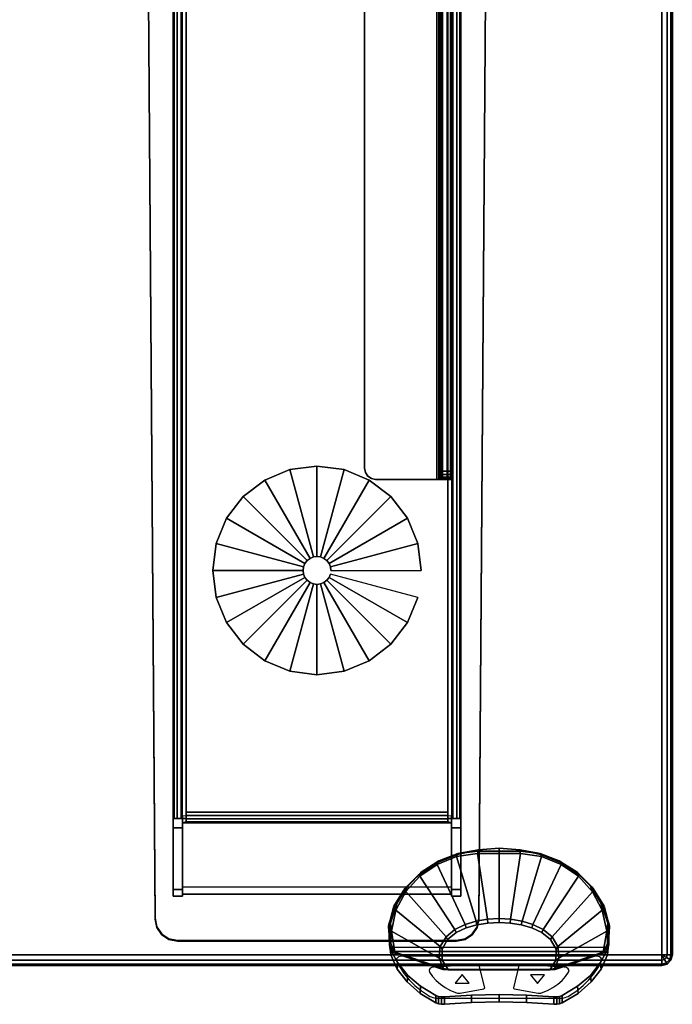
# Model space of a CAD drawing. Header units: inches. Extents: x 18783 to 19393, y 13900 to 14269.
# Tile 250 of 256: x 19378.62 to 19386.01, y 14230.94 to 14242.08. Entities that reach past the tile are written whole.
import ezdxf

# ---------------------------------------------------------------- set-up
doc = ezdxf.new("R2010")
doc.units = ezdxf.units.IN
doc.header["$LTSCALE"] = 96
doc.header["$MEASUREMENT"] = 0
for name, color, linetype in [('A-FURN-3-TABLE-LEG-BASE', 253, 'Continuous'), ('A-FURN-3-TABLE-LEG-BASE-EXTENSION', 251, 'Continuous'), ('A-FURN-3-TABLE-LEG-GLIDE', 254, 'Continuous'), ('A-FURN-3-WKSF-CONTROL', 252, 'Continuous'), ('A-FURN-3-WKSF-CONTROL-TRIM1', 255, 'Continuous'), ('A-FURN-3-WKSF-CONTROL-TRIM2', 250, 'Continuous'), ('A-FURN-3-WKSF-CONTROL-TRIM3', 255, 'Continuous'), ('A-FURN-3-WKSF-TOP', 254, 'Continuous'), ('A-FURN-3-WKSF-TRIM', 252, 'Continuous')]:
    doc.layers.add(name, color=color, linetype=linetype)

# ---------------------------------------------------------------- blocks, each defined once
blk = doc.blocks.new('TARA-2970-JE-3D-3')
at = {"layer": 'A-FURN-3-TABLE-LEG-BASE'}
for points, invisible_edges in [([(65.35, -2.91, 1.357), (65.35, -2.825, 1.295), (65.35, -3.489, 0.528), (65.35, -28.336, 0.528)], 8), ([(68.604, -3.489, 0.528), (68.604, -2.825, 1.295), (68.604, -2.91, 1.357), (68.604, -28.336, 0.528)], 4), ([(65.35, -28.336, 0.528), (65.35, -10.595, 2.398), (65.35, -10.243, 2.383), (65.35, -2.91, 1.357)], 11), ([(68.604, -10.243, 2.383), (68.604, -10.595, 2.398), (68.604, -28.336, 0.528), (68.604, -2.91, 1.357)], 7), ([(65.144, -29.466, 1.377), (65.144, -29.475, 1.551), (65.008, -10.604, 2.572), (65.008, -10.595, 2.398)], 4), ([(65.579, -11.73, 2.512), (65.579, -10.604, 2.572), (65.008, -10.604, 2.572), (65.144, -29.475, 1.551)], 8), ([(65.35, -28.336, 0.528), (65.35, -29.217, 1.323), (65.35, -29.14, 1.394), (65.35, -10.595, 2.398)], 8), ([(68.809, -29.475, 1.551), (68.945, -10.604, 2.572), (68.375, -10.604, 2.572), (68.375, -11.73, 2.512)], 8), ([(68.604, -29.14, 1.394), (68.604, -29.217, 1.323), (68.604, -28.336, 0.528), (68.604, -10.595, 2.398)], 4), ([(68.809, -29.475, 1.551), (68.809, -29.466, 1.377), (68.945, -10.595, 2.398), (68.945, -10.604, 2.572)], 4), ([(65.144, -29.475, 1.551), (65.586, -11.765, 2.51), (65.579, -11.73, 2.512)], 9), ([(65.607, -11.796, 2.508), (65.586, -11.765, 2.51), (65.144, -29.475, 1.551)], 10), ([(65.144, -29.475, 1.551), (65.637, -11.816, 2.507), (65.607, -11.796, 2.508)], 9), ([(68.347, -11.796, 2.508), (68.317, -11.816, 2.507), (68.809, -29.475, 1.551)], 10), ([(68.809, -29.475, 1.551), (68.367, -11.765, 2.51), (68.347, -11.796, 2.508)], 9), ([(68.375, -11.73, 2.512), (68.367, -11.765, 2.51), (68.809, -29.475, 1.551)], 10), ([(65.673, -11.823, 2.507), (65.637, -11.816, 2.507), (65.144, -29.475, 1.551)], 10), ([(65.144, -29.475, 1.551), (68.809, -29.475, 1.551), (68.281, -11.823, 2.507), (65.673, -11.823, 2.507)], 11), ([(68.809, -29.475, 1.551), (68.317, -11.816, 2.507), (68.281, -11.823, 2.507)], 9), ([(65.495, -28.279, 0.491), (65.495, -28.264, 0.489), (65.495, -28.264, 0.384), (65.495, -28.304, 0.389)], 8), ([(65.495, -28.292, 0.496), (65.495, -28.279, 0.491), (65.495, -28.304, 0.389), (65.495, -28.343, 0.404)], 10), ([(65.495, -28.305, 0.505), (65.495, -28.292, 0.496), (65.495, -28.343, 0.404), (65.495, -28.376, 0.428)], 2), ([(68.459, -28.264, 0.384), (68.459, -28.264, 0.489), (68.459, -28.279, 0.491), (68.459, -28.304, 0.389)], 4), ([(68.459, -28.304, 0.389), (68.459, -28.279, 0.491), (68.459, -28.292, 0.496), (68.459, -28.343, 0.404)], 5), ([(68.459, -28.343, 0.404), (68.459, -28.292, 0.496), (68.459, -28.305, 0.505), (68.459, -28.376, 0.428)], 1), ([(65.144, -29.475, 1.551), (65.164, -29.571, 1.546), (68.79, -29.571, 1.546), (68.809, -29.475, 1.551)], 10), ([(65.164, -29.571, 1.546), (65.219, -29.652, 1.542), (68.735, -29.652, 1.542), (68.79, -29.571, 1.546)], 10), ([(65.219, -29.652, 1.542), (65.3, -29.706, 1.539), (68.653, -29.706, 1.539), (68.735, -29.652, 1.542)], 10), ([(65.3, -29.706, 1.539), (65.396, -29.725, 1.538), (68.557, -29.725, 1.538), (68.653, -29.706, 1.539)], 8)]:
    blk.add_3dface(points, dxfattribs=dict(at, invisible_edges=invisible_edges))
for points in [[(68.459, -28.264, 0.384), (65.495, -28.264, 0.384), (65.495, -3.596, 0.384), (68.459, -3.596, 0.384)], [(65.455, -10.595, 2.398), (65.35, -10.595, 2.398), (65.35, -29.14, 1.394), (65.455, -29.14, 1.394)], [(68.499, -29.14, 1.394), (68.604, -29.14, 1.394), (68.604, -10.595, 2.398), (68.499, -10.595, 2.398)], [(65.495, -28.336, 0.489), (65.495, -28.336, 0.384), (65.495, -28.264, 0.384), (65.495, -28.264, 0.489)], [(65.35, -28.443, 0.489), (65.35, -28.336, 0.489), (65.455, -28.336, 0.489), (65.455, -28.443, 0.489)], [(65.35, -28.336, 0.528), (65.35, -28.336, 0.489), (65.35, -28.443, 0.489), (65.35, -29.217, 1.323)], [(65.495, -28.376, 0.428), (65.455, -28.385, 0.437), (65.455, -28.308, 0.508), (65.495, -28.305, 0.505)], [(65.455, -29.193, 1.307), (65.455, -29.116, 1.379), (65.455, -28.308, 0.508), (65.455, -28.385, 0.437)], [(65.455, -28.443, 0.489), (65.455, -28.336, 0.489), (65.455, -28.336, 0.528), (65.455, -29.217, 1.323)], [(65.455, -29.193, 1.307), (65.455, -28.385, 0.437), (68.499, -28.385, 0.437), (68.499, -29.193, 1.307)], [(68.499, -28.308, 0.508), (68.499, -28.385, 0.437), (68.459, -28.376, 0.428), (68.459, -28.305, 0.505)], [(68.499, -28.385, 0.437), (68.499, -28.308, 0.508), (68.499, -29.116, 1.379), (68.499, -29.193, 1.307)], [(68.604, -28.443, 0.489), (68.499, -28.443, 0.489), (68.499, -28.336, 0.489), (68.604, -28.336, 0.489)], [(68.604, -28.336, 0.489), (68.499, -28.336, 0.489), (68.499, -28.336, 0.528), (68.604, -28.336, 0.528)], [(68.499, -29.217, 1.323), (68.499, -28.336, 0.528), (68.499, -28.336, 0.489), (68.499, -28.443, 0.489)], [(68.604, -29.217, 1.323), (68.604, -28.443, 0.489), (68.604, -28.336, 0.489), (68.604, -28.336, 0.528)], [(65.35, -28.443, 0.489), (65.455, -28.443, 0.489), (65.455, -29.217, 1.323), (65.35, -29.217, 1.323)], [(68.604, -29.217, 1.323), (68.499, -29.217, 1.323), (68.499, -28.443, 0.489), (68.604, -28.443, 0.489)], [(65.35, -29.14, 1.394), (65.35, -29.217, 1.323), (65.455, -29.217, 1.323), (65.455, -29.14, 1.394)], [(65.455, -29.116, 1.379), (65.455, -29.193, 1.307), (68.499, -29.193, 1.307), (68.499, -29.116, 1.379)], [(68.604, -29.14, 1.394), (68.499, -29.14, 1.394), (68.499, -29.217, 1.323), (68.604, -29.217, 1.323)], [(65.396, -29.725, 1.538), (65.396, -29.716, 1.363), (68.557, -29.716, 1.363), (68.557, -29.725, 1.538)]]:
    blk.add_3dface(points, dxfattribs=at)
at = {"layer": 'A-FURN-3-TABLE-LEG-BASE-EXTENSION'}
for points, invisible_edges in [([(67.552, -24.463, 27.645), (67.525, -24.423, 27.645), (67.525, -2.58, 27.645), (67.552, -2.54, 27.645)], 10), ([(67.593, -24.49, 27.645), (67.552, -24.463, 27.645), (67.552, -2.54, 27.645), (67.593, -2.512, 27.645)], 10), ([(67.641, -24.5, 27.645), (67.593, -24.49, 27.645), (67.593, -2.512, 27.645), (67.641, -2.503, 27.645)], 10), ([(67.641, -2.503, 27.645), (68.335, -2.503, 27.645), (68.335, -24.5, 27.645), (67.641, -24.5, 27.645)], 13), ([(68.395, -2.503, 27.585), (68.395, -2.503, 27.49), (68.395, -24.5, 27.531), (68.395, -24.5, 27.585)], 2), ([(68.395, -2.503, 27.49), (68.395, -2.506, 27.464), (68.395, -24.493, 27.491), (68.395, -24.5, 27.531)], 10), ([(68.395, -2.506, 27.464), (68.395, -2.514, 27.44), (68.395, -24.474, 27.455), (68.395, -24.493, 27.491)], 10), ([(68.395, -2.514, 27.44), (68.395, -2.526, 27.417), (68.395, -24.444, 27.427), (68.395, -24.474, 27.455)], 10), ([(68.395, -2.526, 27.417), (68.395, -2.544, 27.398), (68.395, -24.407, 27.41), (68.395, -24.444, 27.427)], 10), ([(68.395, -7.778, 25.281), (68.395, -12.873, 25.166), (68.395, -24.407, 27.41), (68.395, -2.544, 27.398)], 5), ([(68.5, -24.5, 27.585), (68.5, -24.5, 27.531), (68.5, -2.503, 27.49), (68.5, -2.503, 27.585)], 2), ([(68.5, -24.493, 27.491), (68.5, -2.506, 27.464), (68.5, -2.503, 27.49), (68.5, -24.5, 27.531)], 5), ([(68.5, -24.474, 27.455), (68.5, -2.514, 27.44), (68.5, -2.506, 27.464), (68.5, -24.493, 27.491)], 5), ([(68.5, -24.444, 27.427), (68.5, -2.526, 27.417), (68.5, -2.514, 27.44), (68.5, -24.474, 27.455)], 5), ([(68.5, -24.407, 27.41), (68.5, -2.544, 27.398), (68.5, -2.526, 27.417), (68.5, -24.444, 27.427)], 5), ([(68.5, -24.407, 27.41), (68.5, -12.873, 25.166), (68.5, -7.778, 25.281), (68.5, -2.544, 27.398)], 10), ([(67.525, -24.423, 27.645), (67.516, -24.375, 27.645), (67.516, -2.628, 27.645), (67.525, -2.58, 27.645)], 8), ([(68.335, -24.5, 27.645), (68.358, -24.5, 27.64), (68.398, -24.5, 27.737), (68.335, -24.5, 27.75)], 10), ([(68.358, -24.5, 27.64), (68.377, -24.5, 27.627), (68.452, -24.5, 27.702), (68.398, -24.5, 27.737)], 10), ([(68.377, -24.5, 27.627), (68.39, -24.5, 27.608), (68.487, -24.5, 27.648), (68.452, -24.5, 27.702)], 10), ([(68.39, -24.5, 27.608), (68.395, -24.5, 27.585), (68.5, -24.5, 27.585), (68.487, -24.5, 27.648)], 10)]:
    blk.add_3dface(points, dxfattribs=dict(at, invisible_edges=invisible_edges))
for points in [[(67.516, -24.375, 27.645), (67.516, -24.375, 27.75), (67.516, -2.628, 27.75), (67.516, -2.628, 27.645)], [(68.5, -24.407, 27.41), (68.395, -24.407, 27.41), (68.395, -12.873, 25.166), (68.5, -12.873, 25.166)], [(68.335, -24.5, 27.645), (68.335, -24.5, 27.75), (67.641, -24.5, 27.75), (67.641, -24.5, 27.645)], [(68.5, -24.5, 27.585), (68.395, -24.5, 27.585), (68.395, -24.5, 27.531), (68.5, -24.5, 27.531)]]:
    blk.add_3dface(points, dxfattribs=at)
at = {"layer": 'A-FURN-3-WKSF-CONTROL'}
for points, invisible_edges in [([(68.787, -29.54, 27.336), (68.912, -29.52, 27.328), (69.165, -29.52, 27.328), (69.289, -29.54, 27.336)], 10), ([(69.165, -29.52, 27.328), (68.912, -29.52, 27.328), (69.038, -29.514, 27.326)], 1), ([(69.523, -29.629, 27.364), (69.621, -29.707, 27.382), (68.456, -29.707, 27.382), (68.553, -29.629, 27.364)], 10), ([(68.553, -29.629, 27.364), (68.666, -29.575, 27.348), (69.41, -29.575, 27.348), (69.523, -29.629, 27.364)], 10), ([(69.289, -29.54, 27.336), (69.41, -29.575, 27.348), (68.666, -29.575, 27.348), (68.787, -29.54, 27.336)], 10), ([(68.393, -29.815, 27.394), (68.456, -29.707, 27.382), (69.621, -29.707, 27.382), (69.684, -29.815, 27.394)], 10), ([(70.265, -29.824, 27.608), (70.183, -29.972, 27.458), (67.894, -29.972, 27.458), (67.811, -29.824, 27.608)], 10), ([(69.684, -29.815, 27.394), (69.681, -29.939, 27.394), (68.395, -29.939, 27.394), (68.393, -29.815, 27.394)], 10), ([(67.813, -29.882, 27.715), (67.884, -30.041, 27.557), (70.193, -30.041, 27.557), (70.264, -29.882, 27.715)], 2), ([(69.681, -29.939, 27.394), (69.615, -30.045, 27.38), (68.462, -30.045, 27.38), (68.395, -29.939, 27.394)], 8), ([(67.884, -30.041, 27.557), (67.996, -30.187, 27.411), (70.081, -30.187, 27.411), (70.193, -30.041, 27.557)], 10), ([(70.183, -29.972, 27.458), (70.072, -30.113, 27.318), (68.005, -30.113, 27.318), (67.894, -29.972, 27.458)], 10), ([(69.933, -30.316, 27.282), (70.081, -30.187, 27.411), (67.996, -30.187, 27.411), (68.144, -30.316, 27.282)], 10), ([(68.15, -30.236, 27.194), (68.005, -30.113, 27.318), (70.072, -30.113, 27.318), (69.927, -30.236, 27.194)], 10), ([(69.927, -30.236, 27.194), (69.349, -30.336, 27.094), (69.038, -30.329, 27.101), (68.15, -30.236, 27.194)], 13), ([(68.15, -30.236, 27.194), (69.038, -30.329, 27.101), (68.728, -30.336, 27.094), (68.419, -30.356, 27.074)], 9), ([(68.419, -30.356, 27.074), (68.386, -30.356, 27.074), (68.353, -30.351, 27.08), (68.15, -30.236, 27.194)], 12), ([(68.15, -30.236, 27.194), (68.353, -30.351, 27.08), (68.324, -30.34, 27.091)], 1), ([(69.927, -30.236, 27.194), (69.691, -30.356, 27.074), (69.658, -30.356, 27.074), (69.349, -30.336, 27.094)], 9), ([(69.927, -30.236, 27.194), (69.753, -30.34, 27.091), (69.723, -30.351, 27.08), (69.691, -30.356, 27.074)], 8), ([(68.144, -30.316, 27.282), (68.324, -30.423, 27.174), (68.353, -30.434, 27.163), (68.386, -30.44, 27.158)], 8), ([(68.144, -30.316, 27.282), (68.386, -30.44, 27.158), (68.419, -30.44, 27.158), (68.728, -30.42, 27.178)], 9), ([(68.144, -30.316, 27.282), (68.728, -30.42, 27.178), (69.038, -30.413, 27.185), (69.933, -30.316, 27.282)], 13), ([(69.933, -30.316, 27.282), (69.038, -30.413, 27.185), (69.349, -30.42, 27.178), (69.658, -30.44, 27.158)], 9), ([(69.658, -30.44, 27.158), (69.691, -30.44, 27.158), (69.723, -30.434, 27.163), (69.933, -30.316, 27.282)], 12), ([(69.723, -30.434, 27.163), (69.753, -30.423, 27.174), (69.933, -30.316, 27.282)], 8)]:
    blk.add_3dface(points, dxfattribs=dict(at, invisible_edges=invisible_edges))
for points in [[(67.813, -29.753, 27.612), (67.859, -29.849, 27.572), (67.851, -29.862, 27.568), (67.797, -29.766, 27.632)], [(67.851, -29.862, 27.568), (67.811, -29.824, 27.608), (67.803, -29.798, 27.625), (67.797, -29.766, 27.632)], [(68.411, -30.035, 27.387), (68.407, -30.049, 27.381), (67.851, -29.862, 27.568), (67.859, -29.849, 27.572)], [(70.217, -29.849, 27.572), (70.226, -29.862, 27.568), (69.669, -30.049, 27.381), (69.665, -30.035, 27.387)], [(70.248, -29.811, 27.596), (70.217, -29.849, 27.572), (70.264, -29.753, 27.612), (70.257, -29.783, 27.609)], [(70.265, -29.824, 27.608), (70.226, -29.862, 27.568), (70.217, -29.849, 27.572), (70.248, -29.811, 27.596)], [(68.462, -30.045, 27.38), (68.462, -30.055, 27.375), (68.407, -30.049, 27.381), (68.411, -30.035, 27.387)], [(69.615, -30.045, 27.38), (69.615, -30.055, 27.375), (68.462, -30.055, 27.375), (68.462, -30.045, 27.38)], [(69.665, -30.035, 27.387), (69.669, -30.049, 27.381), (69.615, -30.055, 27.375), (69.615, -30.045, 27.38)]]:
    blk.add_3dface(points, dxfattribs=at)
at = {"layer": 'A-FURN-3-WKSF-CONTROL-TRIM1'}
for points, invisible_edges in [([(67.879, -29.925, 27.674), (67.876, -29.938, 27.661), (70.2, -29.938, 27.661), (70.197, -29.925, 27.674)], 10), ([(67.876, -29.938, 27.661), (67.879, -29.951, 27.648), (70.198, -29.951, 27.648), (70.2, -29.938, 27.661)], 10), ([(67.888, -29.913, 27.685), (67.879, -29.925, 27.674), (70.197, -29.925, 27.674), (70.189, -29.913, 27.685)], 10), ([(67.879, -29.951, 27.648), (67.917, -30.025, 27.574), (70.16, -30.025, 27.574), (70.198, -29.951, 27.648)], 10), ([(67.901, -29.904, 27.694), (67.888, -29.913, 27.685), (70.189, -29.913, 27.685), (70.176, -29.904, 27.694)], 10), ([(67.917, -29.898, 27.7), (67.901, -29.904, 27.694), (70.176, -29.904, 27.694), (70.159, -29.898, 27.7)], 10), ([(67.935, -29.896, 27.702), (67.917, -29.898, 27.7), (70.159, -29.898, 27.7), (70.141, -29.896, 27.702)], 2), ([(67.917, -30.025, 27.574), (67.965, -30.096, 27.502), (70.112, -30.096, 27.502), (70.16, -30.025, 27.574)], 10), ([(67.965, -30.096, 27.502), (68.021, -30.164, 27.434), (70.056, -30.164, 27.434), (70.112, -30.096, 27.502)], 10), ([(68.021, -30.164, 27.434), (68.086, -30.228, 27.37), (69.99, -30.228, 27.37), (70.056, -30.164, 27.434)], 10), ([(68.086, -30.228, 27.37), (68.159, -30.288, 27.311), (69.917, -30.288, 27.311), (69.99, -30.228, 27.37)], 10), ([(68.159, -30.288, 27.311), (68.24, -30.342, 27.256), (69.837, -30.342, 27.256), (69.917, -30.288, 27.311)], 10), ([(68.24, -30.342, 27.256), (68.255, -30.35, 27.248), (69.822, -30.35, 27.248), (69.837, -30.342, 27.256)], 10), ([(68.255, -30.35, 27.248), (68.271, -30.357, 27.241), (69.806, -30.357, 27.241), (69.822, -30.35, 27.248)], 10), ([(68.271, -30.357, 27.241), (68.288, -30.363, 27.236), (69.788, -30.363, 27.236), (69.806, -30.357, 27.241)], 10), ([(68.288, -30.363, 27.236), (68.306, -30.367, 27.232), (69.77, -30.367, 27.232), (69.788, -30.363, 27.236)], 10), ([(68.306, -30.367, 27.232), (68.325, -30.369, 27.23), (69.752, -30.369, 27.23), (69.77, -30.367, 27.232)], 10), ([(68.325, -30.369, 27.23), (68.343, -30.37, 27.229), (69.733, -30.37, 27.229), (69.752, -30.369, 27.23)], 8)]:
    blk.add_3dface(points, dxfattribs=dict(at, invisible_edges=invisible_edges))
at = {"layer": 'A-FURN-3-WKSF-CONTROL-TRIM2'}
for points, invisible_edges in [([(68.255, -30.038, 27.563), (68.247, -30.056, 27.545), (68.812, -29.996, 27.605), (68.807, -29.993, 27.609)], 10), ([(68.247, -30.056, 27.545), (68.251, -30.075, 27.526), (68.814, -30.001, 27.6), (68.812, -29.996, 27.605)], 10), ([(68.814, -30.001, 27.6), (68.251, -30.075, 27.526), (68.284, -30.124, 27.477), (68.326, -30.17, 27.432)], 9), ([(68.274, -30.025, 27.577), (68.255, -30.038, 27.563), (68.807, -29.993, 27.609), (68.801, -29.991, 27.611)], 10), ([(68.3, -30.019, 27.582), (68.274, -30.025, 27.577), (68.801, -29.991, 27.611), (68.794, -29.99, 27.611)], 2), ([(68.814, -30.001, 27.6), (68.326, -30.17, 27.432), (68.374, -30.212, 27.39), (68.429, -30.25, 27.352)], 9), ([(68.429, -30.25, 27.352), (68.49, -30.283, 27.319), (68.556, -30.31, 27.291), (68.814, -30.001, 27.6)], 12), ([(68.814, -30.001, 27.6), (68.556, -30.31, 27.291), (68.877, -30.252, 27.349)], 3), ([(69.2, -30.252, 27.349), (69.52, -30.31, 27.291), (69.262, -30.001, 27.6), (69.2, -30.252, 27.349)], 3), ([(69.262, -30.001, 27.6), (69.826, -30.075, 27.526), (69.83, -30.056, 27.545), (69.265, -29.996, 27.605)], 5), ([(69.792, -30.124, 27.477), (69.826, -30.075, 27.526), (69.262, -30.001, 27.6), (69.751, -30.17, 27.432)], 6), ([(69.703, -30.212, 27.39), (69.751, -30.17, 27.432), (69.262, -30.001, 27.6), (69.647, -30.25, 27.352)], 6), ([(69.52, -30.31, 27.291), (69.586, -30.283, 27.319), (69.647, -30.25, 27.352), (69.262, -30.001, 27.6)], 12), ([(69.265, -29.996, 27.605), (69.83, -30.056, 27.545), (69.821, -30.038, 27.563), (69.269, -29.993, 27.609)], 5), ([(69.269, -29.993, 27.609), (69.821, -30.038, 27.563), (69.802, -30.025, 27.577), (69.275, -29.991, 27.611)], 5), ([(69.275, -29.991, 27.611), (69.802, -30.025, 27.577), (69.777, -30.019, 27.582), (69.282, -29.99, 27.611)], 1), ([(68.556, -30.31, 27.291), (68.566, -30.313, 27.288), (68.877, -30.256, 27.345), (68.877, -30.252, 27.349)], 10), ([(68.566, -30.313, 27.288), (68.576, -30.314, 27.287), (68.875, -30.259, 27.342), (68.877, -30.256, 27.345)], 10), ([(68.576, -30.314, 27.287), (68.586, -30.315, 27.287), (68.871, -30.262, 27.339), (68.875, -30.259, 27.342)], 10), ([(68.586, -30.315, 27.287), (68.597, -30.313, 27.288), (68.866, -30.264, 27.338), (68.871, -30.262, 27.339)], 8), ([(69.2, -30.256, 27.345), (69.511, -30.313, 27.288), (69.52, -30.31, 27.291), (69.2, -30.252, 27.349)], 5), ([(69.202, -30.259, 27.342), (69.501, -30.314, 27.287), (69.511, -30.313, 27.288), (69.2, -30.256, 27.345)], 5), ([(69.205, -30.262, 27.339), (69.49, -30.315, 27.287), (69.501, -30.314, 27.287), (69.202, -30.259, 27.342)], 5), ([(69.21, -30.264, 27.338), (69.48, -30.313, 27.288), (69.49, -30.315, 27.287), (69.205, -30.262, 27.339)], 4)]:
    blk.add_3dface(points, dxfattribs=dict(at, invisible_edges=invisible_edges))
at = {"layer": 'A-FURN-3-WKSF-CONTROL-TRIM3'}
for points in [[(68.619, -30.103, 27.498), (68.54, -30.2, 27.402), (68.698, -30.2, 27.402)], [(69.395, -30.108, 27.493), (69.474, -30.205, 27.397), (69.553, -30.108, 27.493)]]:
    blk.add_3dface(points, dxfattribs=at)
at = {"layer": 'A-FURN-3-WKSF-TOP', "invisible_edges": 12}
for points in [[(70.882, -1.118, 29), (1.118, -1.118, 29), (1.118, -29.882, 29), (70.882, -29.882, 29)], [(1.118, -29.882, 27.75), (1.118, -1.118, 27.75), (70.882, -1.118, 27.75), (70.882, -29.882, 27.75)]]:
    blk.add_3dface(points, dxfattribs=at)
at = {"layer": 'A-FURN-3-WKSF-TRIM'}
for points in [[(71, -29.882, 28.882), (71, -29.882, 27.868), (71, -1.118, 27.868), (71, -1.118, 28.882)], [(1.118, -30, 28.882), (1.118, -30, 27.868), (70.882, -30, 27.868), (70.882, -30, 28.882)]]:
    blk.add_3dface(points, dxfattribs=at)
at = {"layer": 'A-FURN-3-TABLE-LEG-BASE'}
mesh = blk.add_polymesh((2, 5), dxfattribs=at)
for k, corner in enumerate([(65.35, -3.489, 0.528), (65.361, -3.489, 0.473), (65.393, -3.489, 0.426), (65.439, -3.489, 0.395), (65.495, -3.489, 0.384), (65.35, -28.336, 0.528), (65.361, -28.336, 0.473), (65.393, -28.336, 0.426), (65.439, -28.336, 0.395), (65.495, -28.336, 0.384)]):
    mesh.set_mesh_vertex(divmod(k, 5), corner)
mesh = blk.add_polymesh((2, 5), dxfattribs=at)
for k, corner in enumerate([(68.459, -3.489, 0.384), (68.514, -3.489, 0.395), (68.561, -3.489, 0.426), (68.593, -3.489, 0.473), (68.604, -3.489, 0.528), (68.459, -28.336, 0.384), (68.514, -28.336, 0.395), (68.561, -28.336, 0.426), (68.593, -28.336, 0.473), (68.604, -28.336, 0.528)]):
    mesh.set_mesh_vertex(divmod(k, 5), corner)
mesh = blk.add_polymesh((2, 5), dxfattribs=at)
for k, corner in enumerate([(65.455, -28.385, 0.437), (65.495, -28.376, 0.428), (65.495, -28.343, 0.404), (65.495, -28.304, 0.389), (65.495, -28.264, 0.384), (68.499, -28.385, 0.437), (68.459, -28.376, 0.428), (68.459, -28.343, 0.404), (68.459, -28.304, 0.389), (68.459, -28.264, 0.384)]):
    mesh.set_mesh_vertex(divmod(k, 5), corner)
mesh = blk.add_polymesh((2, 5), dxfattribs=at)
for k, corner in enumerate([(65.35, -28.336, 0.528), (65.361, -28.336, 0.473), (65.393, -28.336, 0.426), (65.439, -28.336, 0.395), (65.495, -28.336, 0.384), (65.455, -28.336, 0.528), (65.458, -28.336, 0.513), (65.467, -28.336, 0.5), (65.48, -28.336, 0.492), (65.495, -28.336, 0.489)]):
    mesh.set_mesh_vertex(divmod(k, 5), corner)
mesh = blk.add_polymesh((2, 5), dxfattribs=at)
for k, corner in enumerate([(68.499, -28.336, 0.528), (68.496, -28.336, 0.513), (68.487, -28.336, 0.5), (68.474, -28.336, 0.492), (68.459, -28.336, 0.489), (68.604, -28.336, 0.528), (68.593, -28.336, 0.473), (68.561, -28.336, 0.426), (68.514, -28.336, 0.395), (68.459, -28.336, 0.384)]):
    mesh.set_mesh_vertex(divmod(k, 5), corner)
mesh = blk.add_polymesh((2, 5), dxfattribs=at)
for k, corner in enumerate([(65.144, -29.466, 1.377), (65.164, -29.562, 1.372), (65.219, -29.643, 1.367), (65.3, -29.697, 1.364), (65.396, -29.716, 1.363), (65.144, -29.475, 1.551), (65.164, -29.571, 1.546), (65.219, -29.652, 1.542), (65.3, -29.706, 1.539), (65.396, -29.725, 1.538)]):
    mesh.set_mesh_vertex(divmod(k, 5), corner)
mesh = blk.add_polymesh((2, 5), dxfattribs=at)
for k, corner in enumerate([(68.809, -29.475, 1.551), (68.79, -29.571, 1.546), (68.735, -29.652, 1.542), (68.653, -29.706, 1.539), (68.557, -29.725, 1.538), (68.809, -29.466, 1.377), (68.79, -29.562, 1.372), (68.735, -29.643, 1.367), (68.653, -29.697, 1.364), (68.557, -29.716, 1.363)]):
    mesh.set_mesh_vertex(divmod(k, 5), corner)
at = {"layer": 'A-FURN-3-TABLE-LEG-BASE-EXTENSION'}
mesh = blk.add_polymesh((2, 5), dxfattribs=at)
for k, corner in enumerate([(68.335, -2.503, 27.645), (68.358, -2.503, 27.64), (68.377, -2.503, 27.627), (68.39, -2.503, 27.608), (68.395, -2.503, 27.585), (68.335, -24.5, 27.645), (68.358, -24.5, 27.64), (68.377, -24.5, 27.627), (68.39, -24.5, 27.608), (68.395, -24.5, 27.585)]):
    mesh.set_mesh_vertex(divmod(k, 5), corner)
mesh = blk.add_polymesh((2, 5), dxfattribs=at)
for k, corner in enumerate([(68.335, -24.5, 27.75), (68.398, -24.5, 27.737), (68.452, -24.5, 27.702), (68.487, -24.5, 27.648), (68.5, -24.5, 27.585), (68.335, -2.503, 27.75), (68.398, -2.503, 27.737), (68.452, -2.503, 27.702), (68.487, -2.503, 27.648), (68.5, -2.503, 27.585)]):
    mesh.set_mesh_vertex(divmod(k, 5), corner)
mesh = blk.add_polymesh((2, 5), dxfattribs=at)
for k, corner in enumerate([(67.641, -24.5, 27.75), (67.593, -24.49, 27.75), (67.552, -24.463, 27.75), (67.525, -24.423, 27.75), (67.516, -24.375, 27.75), (67.641, -24.5, 27.645), (67.593, -24.49, 27.645), (67.552, -24.463, 27.645), (67.525, -24.423, 27.645), (67.516, -24.375, 27.645)]):
    mesh.set_mesh_vertex(divmod(k, 5), corner)
mesh = blk.add_polymesh((2, 5), dxfattribs=at)
for k, corner in enumerate([(68.395, -24.5, 27.531), (68.395, -24.493, 27.491), (68.395, -24.474, 27.455), (68.395, -24.444, 27.427), (68.395, -24.407, 27.41), (68.5, -24.5, 27.531), (68.5, -24.493, 27.491), (68.5, -24.474, 27.455), (68.5, -24.444, 27.427), (68.5, -24.407, 27.41)]):
    mesh.set_mesh_vertex(divmod(k, 5), corner)
at = {"layer": 'A-FURN-3-TABLE-LEG-GLIDE'}
mesh = blk.add_polymesh((2, 24), dxfattribs=dict(at, n_close=True))
for k, corner in enumerate([(68.158, -25.531), (68.118, -25.225), (68, -24.94), (67.812, -24.695), (67.567, -24.508), (67.283, -24.39), (66.977, -24.349), (66.671, -24.39), (66.386, -24.508), (66.142, -24.695), (65.954, -24.94), (65.836, -25.225), (65.796, -25.531), (65.836, -25.836), (65.954, -26.121), (66.142, -26.366), (66.386, -26.553), (66.671, -26.671), (66.977, -26.712), (67.283, -26.671), (67.567, -26.553), (67.812, -26.366), (68, -26.121), (68.118, -25.836), (68.158, -25.531, 0.315), (68.118, -25.225, 0.315), (68, -24.94, 0.315), (67.812, -24.695, 0.315), (67.567, -24.508, 0.315), (67.283, -24.39, 0.315), (66.977, -24.349, 0.315), (66.671, -24.39, 0.315), (66.386, -24.508, 0.315), (66.142, -24.695, 0.315), (65.954, -24.94, 0.315), (65.836, -25.225, 0.315), (65.796, -25.531, 0.315), (65.836, -25.836, 0.315), (65.954, -26.121, 0.315), (66.142, -26.366, 0.315), (66.386, -26.553, 0.315), (66.671, -26.671, 0.315), (66.977, -26.712, 0.315), (67.283, -26.671, 0.315), (67.567, -26.553, 0.315), (67.812, -26.366, 0.315), (68, -26.121, 0.315), (68.118, -25.836, 0.315)]):
    mesh.set_mesh_vertex(divmod(k, 24), corner)
mesh = blk.add_polymesh((2, 24), dxfattribs=dict(at, n_close=True))
for k, corner in enumerate([(68.158, -25.531, 0.315), (68.118, -25.225, 0.315), (68, -24.94, 0.315), (67.812, -24.695, 0.315), (67.567, -24.508, 0.315), (67.283, -24.39, 0.315), (66.977, -24.349, 0.315), (66.671, -24.39, 0.315), (66.386, -24.508, 0.315), (66.142, -24.695, 0.315), (65.954, -24.94, 0.315), (65.836, -25.225, 0.315), (65.796, -25.531, 0.315), (65.836, -25.836, 0.315), (65.954, -26.121, 0.315), (66.142, -26.366, 0.315), (66.386, -26.553, 0.315), (66.671, -26.671, 0.315), (66.977, -26.712, 0.315), (67.283, -26.671, 0.315), (67.567, -26.553, 0.315), (67.812, -26.366, 0.315), (68, -26.121, 0.315), (68.118, -25.836, 0.315), (67.134, -25.531, 0.315), (67.129, -25.49, 0.315), (67.113, -25.452, 0.315), (67.088, -25.419, 0.315), (67.056, -25.394, 0.315), (67.018, -25.378, 0.315), (66.977, -25.373, 0.315), (66.936, -25.378, 0.315), (66.898, -25.394, 0.315), (66.866, -25.419, 0.315), (66.841, -25.452, 0.315), (66.825, -25.49, 0.315), (66.819, -25.531, 0.315), (66.825, -25.571, 0.315), (66.841, -25.609, 0.315), (66.866, -25.642, 0.315), (66.898, -25.667, 0.315), (66.936, -25.683, 0.315), (66.977, -25.688, 0.315), (67.018, -25.683, 0.315), (67.056, -25.667, 0.315), (67.088, -25.642, 0.315), (67.113, -25.609, 0.315), (67.129, -25.571, 0.315)]):
    mesh.set_mesh_vertex(divmod(k, 24), corner)
mesh = blk.add_polymesh((2, 24), dxfattribs=dict(at, n_close=True))
for k, corner in enumerate([(67.134, -25.531, 0.315), (67.129, -25.49, 0.315), (67.113, -25.452, 0.315), (67.088, -25.419, 0.315), (67.056, -25.394, 0.315), (67.018, -25.378, 0.315), (66.977, -25.373, 0.315), (66.936, -25.378, 0.315), (66.898, -25.394, 0.315), (66.866, -25.419, 0.315), (66.841, -25.452, 0.315), (66.825, -25.49, 0.315), (66.819, -25.531, 0.315), (66.825, -25.571, 0.315), (66.841, -25.609, 0.315), (66.866, -25.642, 0.315), (66.898, -25.667, 0.315), (66.936, -25.683, 0.315), (66.977, -25.688, 0.315), (67.018, -25.683, 0.315), (67.056, -25.667, 0.315), (67.088, -25.642, 0.315), (67.113, -25.609, 0.315), (67.129, -25.571, 0.315), (67.134, -25.531, 0.692), (67.129, -25.49, 0.692), (67.113, -25.452, 0.692), (67.088, -25.419, 0.692), (67.056, -25.394, 0.692), (67.018, -25.378, 0.692), (66.977, -25.373, 0.692), (66.936, -25.378, 0.692), (66.898, -25.394, 0.692), (66.866, -25.419, 0.692), (66.841, -25.452, 0.692), (66.825, -25.49, 0.692), (66.819, -25.531, 0.692), (66.825, -25.571, 0.692), (66.841, -25.609, 0.692), (66.866, -25.642, 0.692), (66.898, -25.667, 0.692), (66.936, -25.683, 0.692), (66.977, -25.688, 0.692), (67.018, -25.683, 0.692), (67.056, -25.667, 0.692), (67.088, -25.642, 0.692), (67.113, -25.609, 0.692), (67.129, -25.571, 0.692)]):
    mesh.set_mesh_vertex(divmod(k, 24), corner)
at = {"layer": 'A-FURN-3-WKSF-CONTROL'}
mesh = blk.add_polymesh((2, 17), dxfattribs=at)
for k, corner in enumerate([(70.28, -29.766, 27.632), (70.285, -29.532, 27.633), (70.212, -29.309, 27.638), (70.087, -29.111, 27.651), (69.921, -28.945, 27.668), (69.723, -28.82, 27.688), (69.504, -28.735, 27.691), (69.273, -28.692, 27.691), (69.038, -28.675, 27.691), (68.804, -28.692, 27.691), (68.573, -28.735, 27.691), (68.354, -28.82, 27.688), (68.155, -28.945, 27.668), (67.99, -29.111, 27.651), (67.865, -29.309, 27.638), (67.792, -29.532, 27.633), (67.797, -29.766, 27.632), (70.272, -29.798, 27.75), (70.289, -29.561, 27.75), (70.228, -29.331, 27.75), (70.104, -29.128, 27.75), (69.933, -28.962, 27.75), (69.731, -28.834, 27.75), (69.509, -28.745, 27.75), (69.276, -28.692, 27.75), (69.038, -28.675, 27.75), (68.8, -28.692, 27.75), (68.567, -28.745, 27.75), (68.346, -28.834, 27.75), (68.144, -28.962, 27.75), (67.972, -29.128, 27.75), (67.848, -29.331, 27.75), (67.788, -29.561, 27.75), (67.805, -29.798, 27.75)]):
    mesh.set_mesh_vertex(divmod(k, 17), corner)
mesh = blk.add_polymesh((2, 15), dxfattribs=at)
for k, corner in enumerate([(70.268, -29.523, 27.614), (70.194, -29.298, 27.582), (70.073, -29.102, 27.534), (69.913, -28.94, 27.479), (69.719, -28.818, 27.427), (69.503, -28.735, 27.384), (69.273, -28.706, 27.357), (69.038, -28.706, 27.346), (68.803, -28.706, 27.356), (68.573, -28.735, 27.384), (68.358, -28.818, 27.427), (68.164, -28.94, 27.479), (68.003, -29.102, 27.534), (67.882, -29.298, 27.582), (67.809, -29.523, 27.614), (70.268, -29.523, 27.614), (70.197, -29.303, 27.621), (70.077, -29.107, 27.639), (69.917, -28.943, 27.661), (69.723, -28.82, 27.688), (69.504, -28.735, 27.691), (69.273, -28.692, 27.691), (69.038, -28.675, 27.691), (68.804, -28.692, 27.691), (68.573, -28.735, 27.691), (68.354, -28.82, 27.688), (68.16, -28.943, 27.661), (68, -29.107, 27.639), (67.879, -29.303, 27.621), (67.809, -29.523, 27.614)]):
    mesh.set_mesh_vertex(divmod(k, 15), corner)
mesh = blk.add_polymesh((2, 17), dxfattribs=at)
for k, corner in enumerate([(70.217, -29.849, 27.572), (70.259, -29.611, 27.591), (70.207, -29.376, 27.567), (70.095, -29.166, 27.52), (69.936, -28.991, 27.462), (69.74, -28.859, 27.405), (69.519, -28.769, 27.358), (69.282, -28.735, 27.328), (69.038, -28.735, 27.317), (68.795, -28.735, 27.328), (68.558, -28.769, 27.358), (68.337, -28.859, 27.405), (68.141, -28.991, 27.462), (67.982, -29.165, 27.52), (67.87, -29.376, 27.567), (67.819, -29.611, 27.591), (67.859, -29.849, 27.572), (70.264, -29.753, 27.612), (70.268, -29.523, 27.614), (70.194, -29.298, 27.582), (70.073, -29.102, 27.534), (69.913, -28.94, 27.479), (69.719, -28.818, 27.427), (69.503, -28.735, 27.384), (69.273, -28.706, 27.357), (69.038, -28.706, 27.346), (68.803, -28.706, 27.356), (68.573, -28.735, 27.384), (68.358, -28.818, 27.427), (68.164, -28.94, 27.479), (68.003, -29.102, 27.534), (67.882, -29.298, 27.582), (67.809, -29.523, 27.614), (67.813, -29.753, 27.612)]):
    mesh.set_mesh_vertex(divmod(k, 17), corner)
mesh = blk.add_polymesh((2, 17), dxfattribs=at)
for k, corner in enumerate([(69.665, -30.035, 27.387), (69.716, -29.916, 27.399), (69.705, -29.787, 27.396), (69.638, -29.677, 27.381), (69.538, -29.595, 27.361), (69.422, -29.537, 27.343), (69.298, -29.498, 27.329), (69.169, -29.476, 27.32), (69.038, -29.469, 27.317), (68.907, -29.476, 27.32), (68.779, -29.498, 27.329), (68.654, -29.537, 27.343), (68.538, -29.595, 27.361), (68.439, -29.677, 27.381), (68.371, -29.787, 27.396), (68.36, -29.916, 27.399), (68.411, -30.035, 27.387), (70.217, -29.849, 27.572), (70.259, -29.611, 27.591), (70.207, -29.376, 27.567), (70.095, -29.166, 27.52), (69.936, -28.991, 27.462), (69.74, -28.859, 27.405), (69.519, -28.769, 27.358), (69.282, -28.735, 27.328), (69.038, -28.735, 27.317), (68.795, -28.735, 27.328), (68.558, -28.769, 27.358), (68.337, -28.859, 27.405), (68.141, -28.991, 27.462), (67.982, -29.165, 27.52), (67.87, -29.376, 27.567), (67.819, -29.611, 27.591), (67.859, -29.849, 27.572)]):
    mesh.set_mesh_vertex(divmod(k, 17), corner)
mesh = blk.add_polymesh((2, 6), dxfattribs=at)
for k, corner in enumerate([(68.354, -28.82, 27.688), (68.16, -28.943, 27.661), (68, -29.107, 27.639), (67.879, -29.303, 27.621), (67.809, -29.523, 27.614), (67.813, -29.753, 27.612), (68.354, -28.82, 27.688), (68.155, -28.945, 27.668), (67.99, -29.111, 27.651), (67.865, -29.309, 27.638), (67.792, -29.532, 27.633), (67.797, -29.766, 27.632)]):
    mesh.set_mesh_vertex(divmod(k, 6), corner)
mesh = blk.add_polymesh((2, 6), dxfattribs=at)
for k, corner in enumerate([(69.723, -28.82, 27.688), (69.921, -28.945, 27.668), (70.087, -29.111, 27.651), (70.212, -29.309, 27.638), (70.285, -29.532, 27.633), (70.28, -29.766, 27.632), (69.723, -28.82, 27.688), (69.917, -28.943, 27.661), (70.077, -29.107, 27.639), (70.197, -29.303, 27.621), (70.268, -29.523, 27.614), (70.264, -29.753, 27.612)]):
    mesh.set_mesh_vertex(divmod(k, 6), corner)
mesh = blk.add_polymesh((2, 17), dxfattribs=at)
for k, corner in enumerate([(69.615, -30.045, 27.38), (69.681, -29.939, 27.394), (69.684, -29.815, 27.394), (69.621, -29.707, 27.382), (69.523, -29.629, 27.364), (69.41, -29.575, 27.348), (69.289, -29.54, 27.336), (69.165, -29.52, 27.328), (69.038, -29.514, 27.326), (68.912, -29.52, 27.328), (68.787, -29.54, 27.336), (68.666, -29.575, 27.348), (68.553, -29.629, 27.364), (68.456, -29.707, 27.382), (68.393, -29.815, 27.394), (68.395, -29.939, 27.394), (68.462, -30.045, 27.38), (69.665, -30.035, 27.387), (69.716, -29.916, 27.399), (69.705, -29.787, 27.396), (69.638, -29.677, 27.381), (69.538, -29.595, 27.361), (69.422, -29.537, 27.343), (69.298, -29.498, 27.329), (69.169, -29.476, 27.32), (69.038, -29.469, 27.317), (68.907, -29.476, 27.32), (68.779, -29.498, 27.329), (68.654, -29.537, 27.343), (68.538, -29.595, 27.361), (68.439, -29.677, 27.381), (68.371, -29.787, 27.396), (68.36, -29.916, 27.399), (68.411, -30.035, 27.387)]):
    mesh.set_mesh_vertex(divmod(k, 17), corner)
mesh = blk.add_polymesh((2, 3), dxfattribs=at)
for k, corner in enumerate([(67.797, -29.766, 27.632), (67.803, -29.798, 27.625), (67.811, -29.824, 27.608), (67.805, -29.798, 27.75), (67.808, -29.844, 27.741), (67.813, -29.882, 27.715)]):
    mesh.set_mesh_vertex(divmod(k, 3), corner)
mesh = blk.add_polymesh((2, 3), dxfattribs=at)
for k, corner in enumerate([(67.805, -29.798, 27.75), (67.808, -29.844, 27.741), (67.813, -29.882, 27.715), (70.272, -29.798, 27.75), (70.268, -29.844, 27.741), (70.264, -29.882, 27.715)]):
    mesh.set_mesh_vertex(divmod(k, 3), corner)
mesh = blk.add_polymesh((2, 5), dxfattribs=at)
for k, corner in enumerate([(67.811, -29.824, 27.608), (67.894, -29.972, 27.458), (68.005, -30.113, 27.318), (68.15, -30.236, 27.194), (68.324, -30.34, 27.091), (67.813, -29.882, 27.715), (67.884, -30.041, 27.557), (67.996, -30.187, 27.411), (68.144, -30.316, 27.282), (68.324, -30.423, 27.174)]):
    mesh.set_mesh_vertex(divmod(k, 5), corner)
mesh = blk.add_polymesh((2, 5), dxfattribs=at)
for k, corner in enumerate([(69.753, -30.34, 27.091), (69.927, -30.236, 27.194), (70.072, -30.113, 27.318), (70.183, -29.972, 27.458), (70.265, -29.824, 27.608), (69.753, -30.423, 27.174), (69.933, -30.316, 27.282), (70.081, -30.187, 27.411), (70.193, -30.041, 27.557), (70.264, -29.882, 27.715)]):
    mesh.set_mesh_vertex(divmod(k, 5), corner)
mesh = blk.add_polymesh((2, 3), dxfattribs=at)
for k, corner in enumerate([(70.248, -29.811, 27.596), (70.257, -29.783, 27.609), (70.264, -29.753, 27.612), (70.265, -29.824, 27.608), (70.274, -29.798, 27.625), (70.28, -29.766, 27.632)]):
    mesh.set_mesh_vertex(divmod(k, 3), corner)
mesh = blk.add_polymesh((2, 3), dxfattribs=at)
for k, corner in enumerate([(70.265, -29.824, 27.608), (70.274, -29.798, 27.625), (70.28, -29.766, 27.632), (70.264, -29.882, 27.715), (70.268, -29.844, 27.741), (70.272, -29.798, 27.75)]):
    mesh.set_mesh_vertex(divmod(k, 3), corner)
mesh = blk.add_polymesh((2, 4), dxfattribs=at)
for k, corner in enumerate([(68.324, -30.34, 27.091), (68.353, -30.351, 27.08), (68.386, -30.356, 27.074), (68.419, -30.356, 27.074), (68.324, -30.423, 27.174), (68.353, -30.434, 27.163), (68.386, -30.44, 27.158), (68.419, -30.44, 27.158)]):
    mesh.set_mesh_vertex(divmod(k, 4), corner)
mesh = blk.add_polymesh((2, 5), dxfattribs=at)
for k, corner in enumerate([(68.419, -30.356, 27.074), (68.728, -30.336, 27.094), (69.038, -30.329, 27.101), (69.349, -30.336, 27.094), (69.658, -30.356, 27.074), (68.419, -30.44, 27.158), (68.728, -30.42, 27.178), (69.038, -30.413, 27.185), (69.349, -30.42, 27.178), (69.658, -30.44, 27.158)]):
    mesh.set_mesh_vertex(divmod(k, 5), corner)
mesh = blk.add_polymesh((2, 4), dxfattribs=at)
for k, corner in enumerate([(69.658, -30.356, 27.074), (69.691, -30.356, 27.074), (69.723, -30.351, 27.08), (69.753, -30.34, 27.091), (69.658, -30.44, 27.158), (69.691, -30.44, 27.158), (69.723, -30.434, 27.163), (69.753, -30.423, 27.174)]):
    mesh.set_mesh_vertex(divmod(k, 4), corner)
at = {"layer": 'A-FURN-3-WKSF-TRIM'}
mesh = blk.add_polymesh((2, 4), dxfattribs=at)
for k, corner in enumerate([(70.882, -29.882, 29), (70.941, -29.882, 28.984), (70.984, -29.882, 28.941), (71, -29.882, 28.882), (70.882, -1.118, 29), (70.941, -1.118, 28.984), (70.984, -1.118, 28.941), (71, -1.118, 28.882)]):
    mesh.set_mesh_vertex(divmod(k, 4), corner)
mesh = blk.add_polymesh((2, 4), dxfattribs=at)
for k, corner in enumerate([(71, -29.882, 27.868), (70.984, -29.882, 27.809), (70.941, -29.882, 27.766), (70.882, -29.882, 27.75), (71, -1.118, 27.868), (70.984, -1.118, 27.809), (70.941, -1.118, 27.766), (70.882, -1.118, 27.75)]):
    mesh.set_mesh_vertex(divmod(k, 4), corner)
mesh = blk.add_polymesh((2, 4), dxfattribs=at)
for k, corner in enumerate([(1.118, -29.882, 29), (1.118, -29.941, 28.984), (1.118, -29.984, 28.941), (1.118, -30, 28.882), (70.882, -29.882, 29), (70.882, -29.941, 28.984), (70.882, -29.984, 28.941), (70.882, -30, 28.882)]):
    mesh.set_mesh_vertex(divmod(k, 4), corner)
mesh = blk.add_polymesh((2, 4), dxfattribs=at)
for k, corner in enumerate([(1.118, -30, 27.868), (1.118, -29.984, 27.809), (1.118, -29.941, 27.766), (1.118, -29.882, 27.75), (70.882, -30, 27.868), (70.882, -29.984, 27.809), (70.882, -29.941, 27.766), (70.882, -29.882, 27.75)]):
    mesh.set_mesh_vertex(divmod(k, 4), corner)
mesh = blk.add_polymesh((4, 8), dxfattribs=at)
for k, corner in enumerate([(70.882, -29.882, 29), (70.882, -29.941, 28.984), (70.882, -29.984, 28.941), (70.882, -30, 28.882), (70.882, -30, 27.868), (70.882, -29.984, 27.809), (70.882, -29.941, 27.766), (70.882, -29.882, 27.75), (70.882, -29.882, 29), (70.912, -29.933, 28.984), (70.933, -29.971, 28.941), (70.941, -29.984, 28.882), (70.941, -29.984, 27.868), (70.933, -29.971, 27.809), (70.912, -29.933, 27.766), (70.882, -29.882, 27.75), (70.882, -29.882, 29), (70.933, -29.912, 28.984), (70.971, -29.933, 28.941), (70.984, -29.941, 28.882), (70.984, -29.941, 27.868), (70.971, -29.933, 27.809), (70.933, -29.912, 27.766), (70.882, -29.882, 27.75), (70.882, -29.882, 29), (70.941, -29.882, 28.984), (70.984, -29.882, 28.941), (71, -29.882, 28.882), (71, -29.882, 27.868), (70.984, -29.882, 27.809), (70.941, -29.882, 27.766), (70.882, -29.882, 27.75)]):
    mesh.set_mesh_vertex(divmod(k, 8), corner)

msp = doc.modelspace()

# ---------------------------------------------------------------- block references
msp.add_blockref('TARA-2970-JE-3D-3', (19315.008, 14261.38))

doc.saveas('drawing.dxf')
